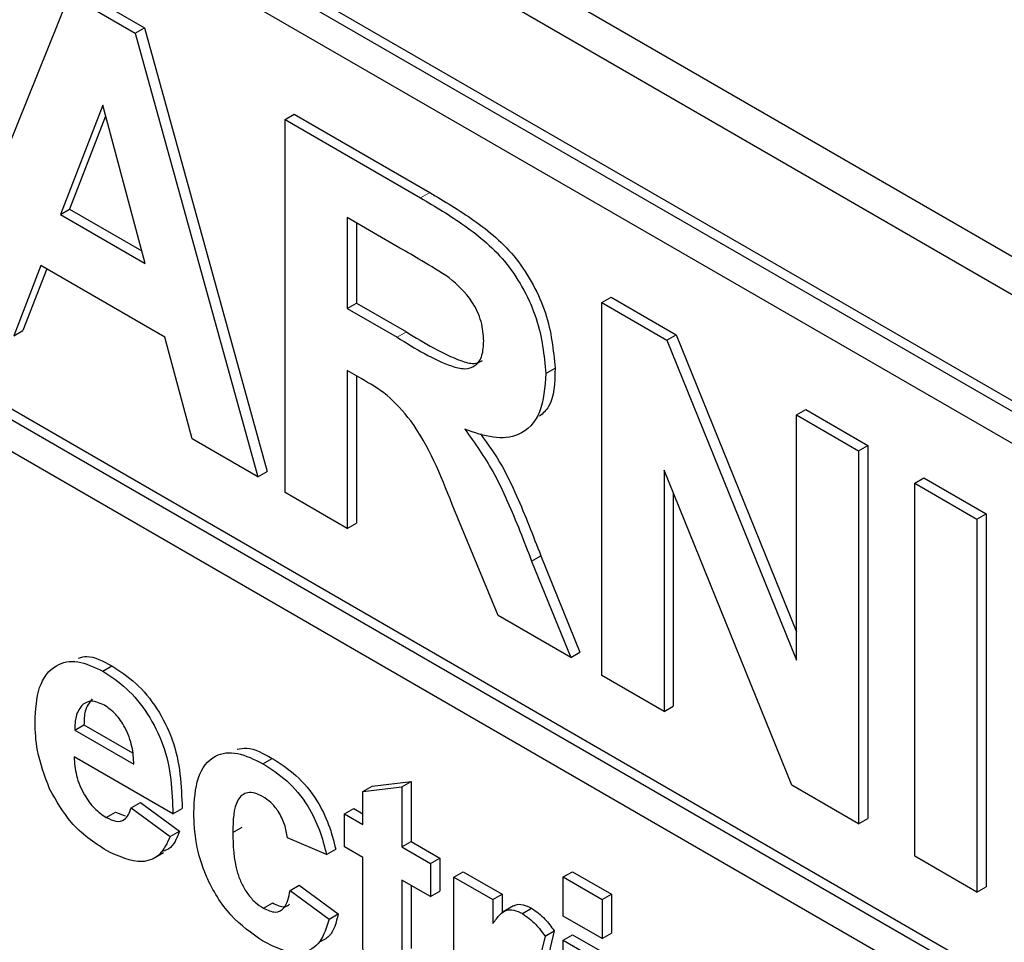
# Paper-space layout 'Blatt2' of a CAD drawing. Header units: millimetres. Extents: x 5 to 418, y 2 to 292.
# Tile 21 of 60: x 93.05 to 96.07, y 179.33 to 182.16. Entities that reach past the tile are written whole.
import ezdxf

# ---------------------------------------------------------------- set-up
doc = ezdxf.new("R2010")
doc.units = ezdxf.units.MM

psp = doc.layouts.new('Blatt2')

# ---------------------------------------------------------------- linework, layer by layer
at = {"color": 7, "linetype": 'Continuous', "lineweight": 25}
for p, q in [((85.2447, 187.6974), (99.3869, 179.5334)), ((85.1438, 187.6391), (99.4273, 179.3934)), ((99.3566, 179.1076), (85.2145, 187.2717)), ((99.3283, 179.0913), (85.1862, 187.2554)), ((99.3283, 178.9933), (88.8066, 185.0674)), ((88.8349, 183.3855), (99.5263, 177.2135)), ((88.8066, 183.3692), (99.5263, 177.1808)), ((99.5263, 177.0828), (88.8066, 183.2712)), ((92.8264, 181.3097), (93.2006, 182.2368)), ((93.2006, 182.2368), (93.4023, 182.1204)), ((93.2289, 182.2531), (93.4306, 182.1367)), ((93.4023, 182.1204), (93.4306, 182.1367)), ((93.4306, 182.1367), (93.8066, 180.7765)), ((93.4023, 182.1204), (93.7783, 180.7602)), ((93.3024, 181.8996), (93.1727, 181.5641)), ((93.4324, 181.4141), (93.3024, 181.8996)), ((93.3113, 181.866), (93.2009, 181.5804)), ((93.8615, 181.8552), (93.8898, 181.8716)), ((93.8898, 181.8716), (94.3053, 181.6317)), ((93.8615, 180.7121), (93.8615, 181.8552)), ((93.8615, 181.8552), (94.277, 181.6154)), ((93.1727, 181.5641), (93.2009, 181.5804)), ((93.1727, 181.5641), (93.4324, 181.4141)), ((93.2009, 181.5804), (93.4221, 181.4528)), ((94.2137, 181.4614), (94.0519, 181.5548)), ((94.0519, 181.5548), (94.0519, 181.2764)), ((94.0802, 181.5385), (94.0802, 181.2927)), ((93.113, 181.408), (93.0295, 181.1924)), ((93.1309, 181.3977), (93.0578, 181.2088)), ((93.4929, 181.1887), (93.113, 181.408)), ((94.0519, 181.2764), (94.0802, 181.2927)), ((94.0802, 181.2927), (94.2335, 181.2042)), ((94.8332, 181.2943), (94.8615, 181.3106)), ((94.8332, 180.1512), (94.8332, 181.2943)), ((94.8332, 181.2943), (95.0321, 181.1795)), ((94.8615, 181.3106), (95.0604, 181.1958)), ((94.0519, 181.2764), (94.2052, 181.1879)), ((93.0295, 181.1924), (93.0578, 181.2088)), ((93.5764, 180.8767), (93.4929, 181.1887)), ((95.0321, 181.1795), (95.0604, 181.1958)), ((95.0321, 181.1795), (95.4297, 180.1988)), ((95.0604, 181.1958), (95.4297, 180.2849)), ((94.0946, 181.0612), (94.0519, 181.0858)), ((94.0519, 181.0858), (94.0519, 180.6022)), ((94.6611, 181.077), (94.6894, 181.0933)), ((94.0802, 181.0695), (94.0802, 180.6185)), ((95.4297, 180.95), (95.458, 180.9663)), ((95.458, 180.9663), (95.6484, 180.8564)), ((95.4297, 180.1988), (95.4297, 180.95)), ((95.4297, 180.95), (95.6201, 180.8401)), ((93.7783, 180.7602), (93.5764, 180.8767)), ((95.6201, 180.8401), (95.6484, 180.8564)), ((95.6201, 180.8401), (95.6201, 179.6969)), ((95.6484, 180.8564), (95.6484, 179.7132)), ((93.7783, 180.7602), (93.8066, 180.7765)), ((95.4153, 179.8152), (95.0236, 180.7809)), ((95.0236, 180.7809), (95.0236, 180.0413)), ((95.7922, 180.7407), (95.8205, 180.757)), ((95.8205, 180.757), (96.0109, 180.6471)), ((95.7922, 180.7407), (95.9826, 180.6308)), ((95.7922, 179.5975), (95.7922, 180.7407)), ((94.0519, 180.6022), (93.8615, 180.7121)), ((95.0519, 180.7112), (95.0519, 180.0576)), ((94.5148, 180.335), (94.374, 180.6757)), ((95.9826, 180.6308), (96.0109, 180.6471)), ((95.9826, 180.6308), (95.9826, 179.4876)), ((96.0109, 180.6471), (96.0109, 179.504)), ((94.0519, 180.6022), (94.0802, 180.6185)), ((94.6173, 180.5021), (94.6456, 180.5184)), ((94.6456, 180.5184), (94.7656, 180.2229)), ((94.6173, 180.5021), (94.7373, 180.2065)), ((94.7373, 180.2065), (94.5148, 180.335)), ((94.7373, 180.2065), (94.7656, 180.2229)), ((93.3024, 180.1647), (93.3307, 180.181)), ((95.0236, 180.0413), (94.8332, 180.1512)), ((95.0236, 180.0413), (95.0519, 180.0576)), ((93.2167, 179.9839), (93.245, 180.0002)), ((93.245, 180.0002), (93.3941, 179.9142)), ((93.2167, 179.9839), (93.398, 179.8792)), ((93.5177, 179.7272), (93.2146, 179.9022)), ((93.7936, 179.8812), (93.8218, 179.8975)), ((94.1001, 179.7964), (94.1284, 179.8127)), ((94.1001, 179.7964), (94.2197, 179.8102)), ((94.1284, 179.8127), (94.248, 179.8265)), ((94.2197, 179.8102), (94.248, 179.8265)), ((94.2197, 179.8102), (94.2197, 179.626)), ((94.248, 179.8265), (94.248, 179.6423)), ((95.6201, 179.6969), (95.4153, 179.8152)), ((94.1001, 179.695), (94.1001, 179.7964)), ((93.3901, 179.7456), (93.4184, 179.762)), ((93.4184, 179.762), (93.538, 179.6745)), ((93.3133, 179.7163), (93.3416, 179.7326)), ((93.3416, 179.7326), (93.3714, 179.7212)), ((93.3901, 179.7456), (93.5097, 179.6581)), ((93.5177, 179.7272), (93.546, 179.7436)), ((94.0442, 179.7273), (94.0725, 179.7436)), ((94.0442, 179.6259), (94.0442, 179.7273)), ((94.0442, 179.7273), (94.1001, 179.695)), ((94.0725, 179.7436), (94.1001, 179.7277)), ((95.6201, 179.6969), (95.6484, 179.7132)), ((93.5097, 179.6581), (93.538, 179.6745)), ((93.7012, 179.6705), (93.7295, 179.6869)), ((93.9884, 179.6029), (93.8687, 179.6536)), ((94.2197, 179.626), (94.248, 179.6423)), ((94.248, 179.6423), (94.3358, 179.5916)), ((93.4573, 179.5906), (93.4891, 179.6089)), ((93.9884, 179.6029), (94.0167, 179.6192)), ((94.1001, 179.5937), (94.0442, 179.6259)), ((94.2197, 179.626), (94.3075, 179.5753)), ((95.9826, 179.4876), (95.7922, 179.5975)), ((94.1001, 179.3611), (94.1001, 179.5937)), ((94.3075, 179.5753), (94.3358, 179.5916)), ((94.3075, 179.5753), (94.3075, 179.474)), ((94.3358, 179.5916), (94.3358, 179.4903)), ((94.3793, 179.5338), (94.4076, 179.5502)), ((94.4076, 179.5502), (94.5272, 179.4811)), ((94.7144, 179.5339), (94.7426, 179.5502)), ((94.7426, 179.5502), (94.8623, 179.4811)), ((93.8767, 179.4923), (93.905, 179.5087)), ((93.905, 179.5087), (94.0247, 179.4212)), ((94.3075, 179.474), (94.2197, 179.5246)), ((94.2197, 179.5246), (94.2197, 179.2989)), ((94.248, 179.5083), (94.248, 179.3152)), ((94.3793, 179.0087), (94.3793, 179.5338)), ((94.3793, 179.5338), (94.499, 179.4648)), ((94.7144, 179.4141), (94.7144, 179.5339)), ((94.7144, 179.5339), (94.834, 179.4648)), ((93.8767, 179.4923), (93.9964, 179.4048)), ((94.3075, 179.474), (94.3358, 179.4903)), ((94.499, 179.4648), (94.5272, 179.4811)), ((94.5272, 179.4811), (94.5272, 179.4232)), ((94.834, 179.4648), (94.8623, 179.4811)), ((94.8623, 179.4811), (94.8623, 179.3614)), ((95.9826, 179.4876), (96.0109, 179.504)), ((93.7952, 179.4381), (93.8235, 179.4544)), ((94.499, 179.4648), (94.499, 179.3915)), ((94.834, 179.4648), (94.834, 179.345)), ((93.9964, 179.4048), (94.0247, 179.4212)), ((94.5622, 179.4453), (94.5303, 179.4269)), ((94.5893, 179.4218), (94.6176, 179.4381)), ((94.834, 179.345), (94.7144, 179.4141)), ((94.6585, 179.3528), (94.6868, 179.3691)), ((94.6868, 179.3691), (94.6589, 179.2538)), ((94.7144, 179.3404), (94.7426, 179.3567)), ((94.7426, 179.3567), (94.8623, 179.2877)), ((94.834, 179.345), (94.8623, 179.3614)), ((94.6585, 179.3528), (94.6306, 179.2375)), ((94.7144, 179.3404), (94.834, 179.2713)), ((94.7144, 178.8153), (94.7144, 179.3404))]:
    psp.add_line(p, q, dxfattribs=at)
at = {"color": 7, "linetype": 'Continuous', "lineweight": 18}
for p, q in [((94.277, 181.6154), (94.3053, 181.6317)), ((94.2052, 181.1879), (94.2335, 181.2042))]:
    psp.add_line(p, q, dxfattribs=at)
at = {"color": 7, "linetype": 'Continuous', "lineweight": 25}
for points, knots in [([(94.3053, 181.6317), (94.3502, 181.605), (94.4398, 181.5516), (94.5545, 181.458), (94.6243, 181.3494), (94.6759, 181.2323), (94.684, 181.1488), (94.6894, 181.0933)], [0, 0, 0, 0, 0.251138, 0.500538, 0.625743, 0.751054, 1, 1, 1, 1]), ([(94.277, 181.6154), (94.322, 181.5886), (94.4116, 181.5353), (94.5262, 181.4417), (94.596, 181.3331), (94.6476, 181.2159), (94.6557, 181.1325), (94.6611, 181.077)], [0, 0, 0, 0, 0.251138, 0.500538, 0.625743, 0.751054, 1, 1, 1, 1]), ([(94.365, 181.3704), (94.3368, 181.3881), (94.2864, 181.4197), (94.2359, 181.4487), (94.2137, 181.4614)], [0, 0, 0, 0, 0.559921, 1, 1, 1, 1]), ([(94.4707, 181.1768), (94.4694, 181.1962), (94.4668, 181.235), (94.4306, 181.3123), (94.3899, 181.3484), (94.365, 181.3704)], [0, 0, 0, 0, 0.281084, 0.561281, 1, 1, 1, 1]), ([(94.2335, 181.2042), (94.2892, 181.1703), (94.3587, 181.128), (94.4396, 181.1038), (94.4586, 181.1126), (94.4672, 181.1166)], [0, 0, 0, 0, 0.687726, 0.859085, 1, 1, 1, 1]), ([(94.2052, 181.1879), (94.2613, 181.1533), (94.3313, 181.1101), (94.413, 181.0881), (94.4468, 181.0987), (94.4681, 181.1298), (94.4698, 181.1611), (94.4707, 181.1768)], [0, 0, 0, 0, 0.500908, 0.625718, 0.750365, 0.875021, 1, 1, 1, 1]), ([(94.6611, 181.077), (94.6579, 181.0347), (94.6514, 180.9503), (94.5869, 180.8833), (94.501, 180.8755), (94.4422, 180.8957), (94.4128, 180.9059)], [0, 0, 0, 0, 0.279943, 0.558974, 0.779184, 1, 1, 1, 1]), ([(94.6894, 181.0933), (94.6882, 181.0484), (94.6864, 180.9845), (94.6522, 180.9549), (94.642, 180.9461)], [0, 0, 0, 0, 0.702184, 1, 1, 1, 1]), ([(94.374, 180.6757), (94.3383, 180.7657), (94.2888, 180.8907), (94.1747, 181.016), (94.1214, 181.0461), (94.0946, 181.0612)], [0, 0, 0, 0, 0.5609861, 0.7793046, 1, 1, 1, 1]), ([(94.4128, 180.9059), (94.443, 180.8637), (94.4928, 180.7941), (94.5436, 180.686), (94.5818, 180.5943), (94.6055, 180.5328), (94.6173, 180.5021)], [0, 0, 0, 0, 0.339561, 0.559573, 0.779778, 1, 1, 1, 1]), ([(94.4607, 180.8925), (94.4839, 180.8599), (94.5265, 180.7999), (94.5718, 180.7022), (94.6101, 180.6106), (94.6338, 180.5491), (94.6456, 180.5184)], [0, 0, 0, 0, 0.283889, 0.522448, 0.761214, 1, 1, 1, 1]), ([(93.2286, 180.205), (93.2369, 180.2073), (93.2663, 180.2153), (93.3038, 180.1954), (93.3307, 180.181)], [0, 0, 0, 0, 0.280478, 1, 1, 1, 1]), ([(93.0949, 180.0089), (93.097, 180.0463), (93.101, 180.1209), (93.1512, 180.1863), (93.2238, 180.2018), (93.2762, 180.1771), (93.3024, 180.1647)], [0, 0, 0, 0, 0.280671, 0.559803, 0.779762, 1, 1, 1, 1]), ([(93.3307, 180.181), (93.3554, 180.1649), (93.4047, 180.1325), (93.4713, 180.0523), (93.54, 179.9137), (93.5435, 179.8137), (93.546, 179.7436)], [0, 0, 0, 0, 0.187375, 0.374305, 0.561262, 1, 1, 1, 1]), ([(93.3024, 180.1647), (93.3271, 180.1485), (93.3764, 180.1162), (93.443, 180.0359), (93.5117, 179.8974), (93.5152, 179.7974), (93.5177, 179.7272)], [0, 0, 0, 0, 0.187375, 0.374305, 0.561262, 1, 1, 1, 1]), ([(93.2421, 180.0635), (93.2334, 180.0523), (93.2178, 180.0322), (93.217, 179.9987), (93.2167, 179.9839)], [0, 0, 0, 0, 0.558284, 1, 1, 1, 1]), ([(93.3078, 180.0603), (93.2936, 180.0666), (93.2682, 180.078), (93.2501, 180.0679), (93.2421, 180.0635)], [0, 0, 0, 0, 0.558878, 1, 1, 1, 1]), ([(93.2704, 180.0798), (93.2617, 180.0686), (93.2461, 180.0486), (93.2453, 180.015), (93.245, 180.0002)], [0, 0, 0, 0, 0.558284, 1, 1, 1, 1]), ([(93.398, 179.8792), (93.397, 179.8972), (93.395, 179.9331), (93.3747, 179.9885), (93.3433, 180.0352), (93.3196, 180.0519), (93.3078, 180.0603)], [0, 0, 0, 0, 0.2809829, 0.5602788, 0.7802187, 1, 1, 1, 1]), ([(93.1395, 179.8039), (93.1246, 179.8439), (93.0979, 179.9154), (93.0958, 179.9803), (93.0949, 180.0089)], [0, 0, 0, 0, 0.558866, 1, 1, 1, 1]), ([(93.7144, 179.9252), (93.7241, 179.9272), (93.7557, 179.9338), (93.7947, 179.9124), (93.8218, 179.8975)], [0, 0, 0, 0, 0.305493, 1, 1, 1, 1]), ([(93.2146, 179.9022), (93.2159, 179.8834), (93.2186, 179.8458), (93.2423, 179.7881), (93.2764, 179.7416), (93.301, 179.7247), (93.3133, 179.7163)], [0, 0, 0, 0, 0.280701, 0.559805, 0.779805, 1, 1, 1, 1]), ([(93.5815, 179.7314), (93.5836, 179.7691), (93.5877, 179.8442), (93.6384, 179.9108), (93.7143, 179.9202), (93.7671, 179.8942), (93.7936, 179.8812)], [0, 0, 0, 0, 0.2807075, 0.5596432, 0.7795037, 1, 1, 1, 1]), ([(93.7936, 179.8812), (93.8183, 179.8654), (93.8676, 179.834), (93.9304, 179.7591), (93.9697, 179.6773), (93.9821, 179.6277), (93.9884, 179.6029)], [0, 0, 0, 0, 0.280457, 0.559337, 0.779383, 1, 1, 1, 1]), ([(93.8218, 179.8975), (93.8466, 179.8818), (93.8959, 179.8503), (93.9587, 179.7754), (93.998, 179.6937), (94.0104, 179.6441), (94.0167, 179.6192)], [0, 0, 0, 0, 0.280457, 0.559337, 0.779383, 1, 1, 1, 1]), ([(93.3135, 179.6148), (93.2755, 179.6399), (93.2075, 179.6847), (93.1603, 179.7675), (93.1395, 179.8039)], [0, 0, 0, 0, 0.560391, 1, 1, 1, 1]), ([(93.7926, 179.7804), (93.7846, 179.7844), (93.7688, 179.7924), (93.7467, 179.7937), (93.7287, 179.7858), (93.7031, 179.7538), (93.702, 179.7075), (93.7012, 179.6705)], [0, 0, 0, 0, 0.125319, 0.250544, 0.375796, 0.501063, 1, 1, 1, 1]), ([(93.8687, 179.6536), (93.8665, 179.6671), (93.862, 179.6942), (93.8433, 179.7338), (93.8181, 179.7638), (93.8011, 179.7749), (93.7926, 179.7804)], [0, 0, 0, 0, 0.280561, 0.559648, 0.7796, 1, 1, 1, 1]), ([(93.3133, 179.7163), (93.3234, 179.7114), (93.3437, 179.7015), (93.3753, 179.7079), (93.3845, 179.7313), (93.3901, 179.7456)], [0, 0, 0, 0, 0.280682, 0.560525, 1, 1, 1, 1]), ([(93.7927, 179.3382), (93.7591, 179.3614), (93.6919, 179.4079), (93.619, 179.5262), (93.5856, 179.6381), (93.5829, 179.7003), (93.5815, 179.7314)], [0, 0, 0, 0, 0.279707, 0.558485, 0.778934, 1, 1, 1, 1]), ([(93.5097, 179.6581), (93.5002, 179.6382), (93.4811, 179.5983), (93.414, 179.569), (93.3516, 179.5974), (93.3135, 179.6148)], [0, 0, 0, 0, 0.281013, 0.561314, 1, 1, 1, 1]), ([(93.538, 179.6745), (93.5295, 179.6525), (93.5183, 179.6235), (93.4932, 179.615), (93.487, 179.6129)], [0, 0, 0, 0, 0.753376, 1, 1, 1, 1]), ([(93.7012, 179.6705), (93.702, 179.6301), (93.7029, 179.5794), (93.7278, 179.513), (93.7463, 179.4817), (93.7696, 179.4549), (93.7867, 179.4437), (93.7952, 179.4381)], [0, 0, 0, 0, 0.499313, 0.62455, 0.749763, 0.874784, 1, 1, 1, 1]), ([(93.7952, 179.4381), (93.8077, 179.4324), (93.8327, 179.421), (93.8662, 179.4398), (93.8727, 179.4724), (93.8767, 179.4923)], [0, 0, 0, 0, 0.28016, 0.558978, 1, 1, 1, 1]), ([(93.8235, 179.4544), (93.8364, 179.4479), (93.857, 179.4376), (93.8705, 179.4471), (93.8755, 179.4506)], [0, 0, 0, 0, 0.628112, 1, 1, 1, 1]), ([(94.5627, 179.4445), (94.5642, 179.4457), (94.5716, 179.4514), (94.591, 179.4507), (94.6087, 179.4423), (94.6176, 179.4381)], [0, 0, 0, 0, 0.119414, 0.559552, 1, 1, 1, 1]), ([(94.0247, 179.4212), (94.018, 179.3944), (94.0079, 179.3535), (93.9774, 179.3396), (93.9668, 179.3348)], [0, 0, 0, 0, 0.655166, 1, 1, 1, 1]), ([(94.499, 179.3915), (94.506, 179.4012), (94.5176, 179.4171), (94.5381, 179.4337), (94.5625, 179.4348), (94.5804, 179.4261), (94.5893, 179.4218)], [0, 0, 0, 0, 0.340514, 0.560535, 0.78019, 1, 1, 1, 1]), ([(94.5893, 179.4218), (94.6034, 179.4118), (94.6286, 179.3939), (94.6494, 179.3654), (94.6585, 179.3528)], [0, 0, 0, 0, 0.559042, 1, 1, 1, 1]), ([(94.6176, 179.4381), (94.6317, 179.4281), (94.6569, 179.4102), (94.6776, 179.3817), (94.6868, 179.3691)], [0, 0, 0, 0, 0.559042, 1, 1, 1, 1]), ([(93.9964, 179.4048), (93.9888, 179.3797), (93.9737, 179.3294), (93.9199, 179.297), (93.8552, 179.3055), (93.8136, 179.3273), (93.7927, 179.3382)], [0, 0, 0, 0, 0.280244, 0.559157, 0.779326, 1, 1, 1, 1]), ([(94.1039, 179.2594), (94.1025, 179.2788), (94.0999, 179.3133), (94.1, 179.3465), (94.1001, 179.3611)], [0, 0, 0, 0, 0.559821, 1, 1, 1, 1])]:
    psp.add_open_spline(points, degree=3, knots=knots, dxfattribs=at)

doc.saveas('drawing.dxf')
